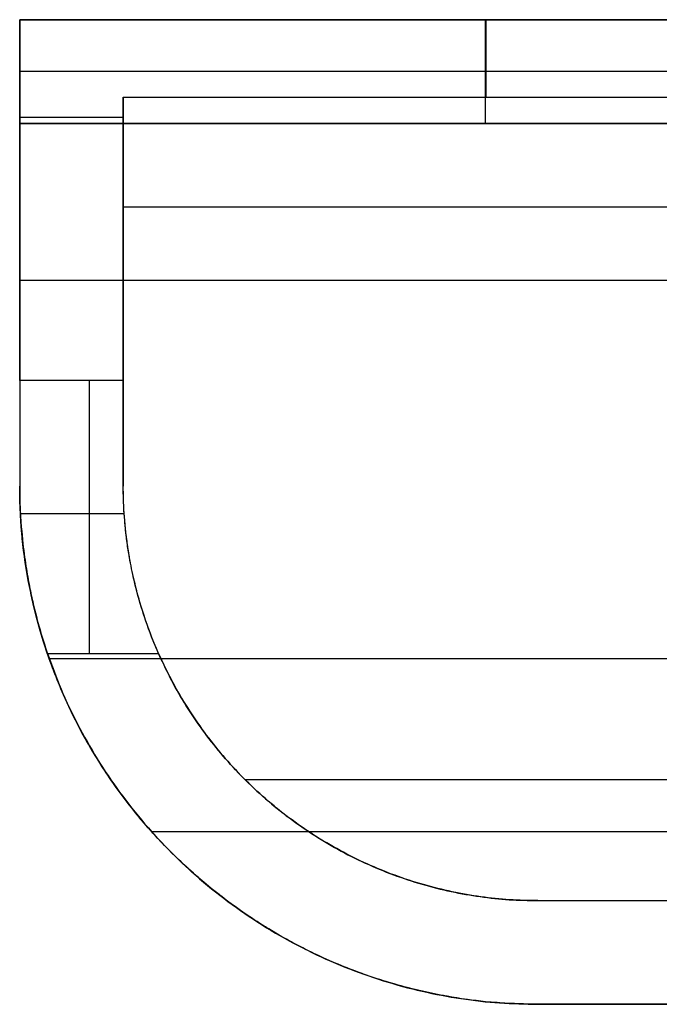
# Model space of a CAD drawing. Header units: millimetres. Extents: x 0 to 166, y -45 to 45.
# Tile 1 of 19: x 0 to 19, y -45 to -16. Entities that reach past the tile are written whole.
import ezdxf

# ---------------------------------------------------------------- set-up
doc = ezdxf.new("R2010")
doc.units = ezdxf.units.MM
doc.layers.add('Livello 01', color=18, linetype='Continuous', true_color=0x000000)

msp = doc.modelspace()

# ---------------------------------------------------------------- linework, layer by layer
at = {"layer": 'Livello 01'}
for p, q in [((0, -21.871, 9.638), (0, -18.328, 9.638)), ((3, -21.662, 5.22), (3, -21.748, 5.22)), ((0, -22.75, 4.228), (0, -22.75, 8.515)), ((3, -23.873, 3.352), (3, -23.873, 3.48)), ((109.999, -38, 0.123), (6.529, -38, 0.123)), ((3.82, -39.5, 3.123), (112.154, -39.5, 3.123)), ((15, -41.5, 0.062), (101.401, -41.5, 0.062)), ((15, -44.5, 1.562), (100.658, -44.5, 1.562))]:
    msp.add_line(p, q, dxfattribs=at)
at = {"layer": 'Livello 01', "extrusion": (-1, 0, 0)}
for points, weights in [([(0, -26.447, 1.788), (0, -16.076, 7.011), (0, -16, 18.623)], [1, 0.853123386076, 1]), ([(0, -26.447, 1.788), (0, -27.923, 1.084), (0, -29.5, 0.652)], [1, 0.99605154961, 1])]:
    msp.add_rational_spline(points, weights, degree=2, dxfattribs=at)
at = {"layer": 'Livello 01'}
for points in [[(0, -16, 18.623), (0, -17.5, 18.623), (0, -19, 18.623)], [(27, -16, 18.623), (13.5, -16, 18.623), (0, -16, 18.623)], [(1.433, -16, 18.747), (14.216, -16, 18.747), (27, -16, 18.747)], [(13.491, -19, 24.814), (13.491, -17.5, 24.814), (13.491, -16, 24.814)], [(3, -18.246, 9.789), (15, -18.246, 9.789), (27, -18.246, 9.789)], [(0, -18.821, 8.788), (1.5, -18.821, 8.788), (3, -18.821, 8.788)], [(0, -19, 18.623), (39, -19, 18.623), (78, -19, 18.623)], [(3, -21.419, 5.542), (57.571, -21.419, 5.542), (112.141, -21.419, 5.542)], [(0, -23.54, 7.663), (57.226, -23.54, 7.663), (114.453, -23.54, 7.663)], [(3, -26.447, 1.788), (1.5, -26.447, 1.788), (0, -26.447, 1.788)], [(0, -29.5, 3.952), (0, -29.5, 2.302), (0, -29.5, 0.652)], [(3, -29.5, 0.812), (3, -29.5, 0.732), (3, -29.5, 0.652)], [(0.021, -30.297, 0.452), (1.524, -30.297, 0.452), (3.026, -30.297, 0.452)], [(0.804, -34.346), (2.413, -34.346), (4.022, -34.346)], [(115.218, -34.5, 3.123), (58.038, -34.5, 3.123), (0.858, -34.5, 3.123)], [(112.45, -34.5, 0.123), (58.271, -34.5, 0.123), (4.091, -34.5, 0.123)], [(6.515, -37.985), (6.515, -37.985, 0.062), (6.515, -37.985, 0.123)], [(4.393, -40.107), (4.393, -40.107, 1.562), (4.393, -40.107, 3.123)], [(15, -41.5), (15, -41.5, 0.062), (15, -41.5, 0.123)], [(15, -41.5, 0.123), (58.191, -41.5, 0.123), (101.382, -41.5, 0.123)], [(15, -41.5), (58.209, -41.5), (101.419, -41.5)], [(15, -44.5), (58.209, -44.5), (101.419, -44.5)], [(98.792, -44.5, 3.123), (56.896, -44.5, 3.123), (15, -44.5, 3.123)], [(15, -44.5, 3.123), (15, -44.5, 1.562), (15, -44.5)]]:
    msp.add_open_spline(points, degree=2, dxfattribs=at)
at = {"layer": 'Livello 01', "extrusion": (-9.27288e-05, 1, -7.99242e-06)}
msp.add_rational_spline([(0, -16, 18.623), (0.719, -16, 18.659), (1.433, -16, 18.747)], [1, 0.985827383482, 0.973113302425], degree=2, dxfattribs=at)
msp.add_rational_spline([(0, -16, 18.623), (0.719, -16, 18.659), (1.433, -16, 18.747)], [1, 0.985827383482, 0.973113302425], degree=2, dxfattribs=at)
at = {"layer": 'Livello 01', "extrusion": (1.01117e-16, 1, -2.63868e-31)}
msp.add_rational_spline([(1.433, -16, 18.747), (19, -16, 20.9), (19, -16, 38.598)], [0.973113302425, 0.738741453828, 1], degree=2, dxfattribs=at)
at = {"layer": 'Livello 01', "extrusion": (-1, -1.39494e-15, 7.46301e-16)}
msp.add_rational_spline([(13.5, -16, 18.747), (13.5, -16, 13.987), (13.5, -18.246, 9.789)], [1, 0.933691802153, 0.926568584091], degree=2, dxfattribs=at)
at = {"layer": 'Livello 01', "extrusion": (0, 1, 0)}
msp.add_rational_spline([(19, -17.5, 38.598), (19, -17.5, 19.575), (0, -17.5, 18.623)], [1, 0.724568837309, 1], degree=2, dxfattribs=at)
at = {"layer": 'Livello 01', "extrusion": (-1, 5.17959e-16, 3.24314e-15)}
msp.add_rational_spline([(3, -26.447, 1.788), (3, -21.08, 4.491), (3, -18.246, 9.789)], [1, 0.953402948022, 1], degree=2, dxfattribs=at)
at = {"layer": 'Livello 01', "extrusion": (-1, 3.64645e-16, 2.90675e-15)}
msp.add_rational_spline([(3, -18.246, 9.789), (3, -21.977, 2.924), (3, -29.5, 0.812)], [1, 0.921202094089, 1], degree=2, dxfattribs=at)
at = {"layer": 'Livello 01', "extrusion": (-1, -7.50289e-18, -1.04836e-17)}
msp.add_rational_spline([(0, -19, 18.623), (0, -19, 7.53), (0, -29.5, 3.952)], [1, 0.813197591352, 1], degree=2, dxfattribs=at)
at = {"layer": 'Livello 01', "extrusion": (3.92668e-16, 1, -3.73502e-16)}
msp.add_rational_spline([(19, -19, 38.598), (19, -19, 19.575), (0, -19, 18.623)], [1, 0.724568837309, 1], degree=2, dxfattribs=at)
at = {"layer": 'Livello 01', "extrusion": (-1, -2.13928e-16, 6.96886e-16)}
msp.add_rational_spline([(2.011, -26.447, 1.788), (2.011, -30.194), (2.011, -34.346)], [1, 0.975336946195, 1], degree=2, dxfattribs=at)
at = {"layer": 'Livello 01', "extrusion": (-1, -6.40102e-15, 1.7203e-14)}
msp.add_rational_spline([(3, -29.5, 0.652), (3, -27.923, 1.084), (3, -26.447, 1.788)], [1, 0.99605154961, 1], degree=2, dxfattribs=at)
at = {"layer": 'Livello 01'}
for points, knots in [([(0, -29.5, 0.652), (0, -30.153, 0.473), (0.043, -30.664, 0.371), (0.099, -31.257, 0.259), (0.133, -31.506, 0.22), (0.201, -31.96, 0.154), (0.236, -32.157, 0.13), (0.306, -32.519, 0.09), (0.341, -32.684, 0.075), (0.447, -33.149, 0.036), (0.518, -33.417, 0.022), (0.661, -33.911, 0.003), (0.733, -34.136), (0.804, -34.346)], [0, 0, 0, 0, 0.504354, 0.504354, 1.14745, 1.14745, 1.788828, 1.788828, 2.429525, 2.429525, 3.712686, 3.712686, 4.994591, 4.994591, 4.994591, 4.994591]), ([(0.858, -34.5, 3.123), (0.78, -34.279, 3.123), (0.702, -34.044, 3.128), (0.547, -33.524, 3.152), (0.47, -33.242, 3.171), (0.356, -32.752, 3.222), (0.318, -32.577, 3.242), (0.243, -32.194, 3.295), (0.206, -31.987, 3.327), (0.133, -31.507, 3.413), (0.098, -31.245, 3.465), (0.037, -30.595, 3.62), (0, -30.106, 3.746), (0, -29.5, 3.952)], [0, 0, 0, 0, 1.319173, 1.319173, 2.638719, 2.638719, 3.298189, 3.298189, 3.957135, 3.957135, 4.619608, 4.619608, 5.190415, 5.190415, 5.190415, 5.190415]), ([(4.022, -34.346), (3.933, -34.144), (3.844, -33.927, 0.003), (3.665, -33.449, 0.02), (3.577, -33.188, 0.034), (3.444, -32.737, 0.07), (3.4, -32.576, 0.085), (3.312, -32.224, 0.122), (3.268, -32.032, 0.145), (3.181, -31.591, 0.207), (3.138, -31.347, 0.244), (3.077, -30.869, 0.332), (3.058, -30.704, 0.364), (3.023, -30.27, 0.457), (3, -29.957, 0.526), (3, -29.5, 0.652)], [0, 0, 0, 0, 1.269865, 1.269865, 2.54035, 2.54035, 3.174976, 3.174976, 3.810155, 3.810155, 4.446411, 4.446411, 4.747113, 4.747113, 5.047815, 5.047815, 5.047815, 5.047815]), ([(4.091, -34.5, 0.123), (3.902, -34.087, 0.123), (3.757, -33.709, 0.137), (3.526, -33.034, 0.178), (3.443, -32.741, 0.206), (3.315, -32.245, 0.26), (3.266, -32.021, 0.289), (3.184, -31.603, 0.35), (3.152, -31.413, 0.382), (3.074, -30.877, 0.478), (3.044, -30.569, 0.544), (3.007, -30, 0.677), (3, -29.742, 0.744), (3, -29.5, 0.812)], [0, 0, 0, 0, 0.603099, 0.603099, 1.223811, 1.223811, 1.889907, 1.889907, 2.556548, 2.556548, 3.889097, 3.889097, 5.221651, 5.221651, 5.221651, 5.221651])]:
    msp.add_open_spline(points, degree=3, knots=knots, dxfattribs=at)
for points, weights in [([(15, -44.5, 1.976), (0, -44.5, 1.976), (0, -29.5, 1.976)], [1, 0.707106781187, 1]), ([(3.133, -31.279, 0.406), (3.075, -30.895, 0.406), (3.042, -30.508, 0.406)], [0.946214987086, 0.956420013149, 0.967748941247]), ([(0.804, -34.346), (4.271, -44.5), (15, -44.5)], [1, 0.813348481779, 1]), ([(4.022, -34.346), (7.18, -41.5), (15, -41.5)], [1, 0.837806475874, 1]), ([(15, -44.5, 3.123), (4.393, -44.5, 3.123), (0.858, -34.5, 3.123)], [1, 0.816496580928, 1]), ([(15, -41.5, 0.123), (7.3, -41.5, 0.123), (4.091, -34.5, 0.123)], [1, 0.84162541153, 1])]:
    msp.add_rational_spline(points, weights, degree=2, dxfattribs=at)

doc.saveas('drawing.dxf')
